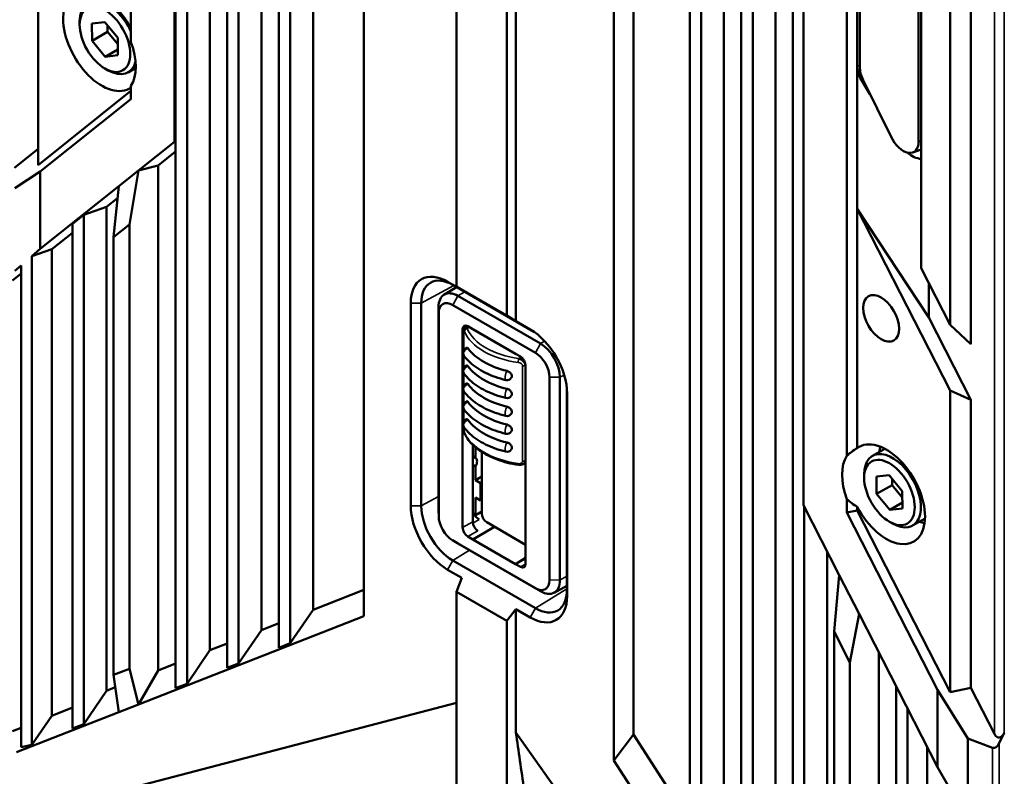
# Model space of a CAD drawing. Header units: millimetres. Extents: x 0 to 4638, y -120 to 1188.
# Tile 223 of 256: x 1413 to 1458, y 394 to 429. Entities that reach past the tile are written whole.
import ezdxf

# ---------------------------------------------------------------- set-up
doc = ezdxf.new("R2010")
doc.units = ezdxf.units.MM
doc.header["$LTSCALE"] = 2
doc.layers.add('Sichtbar (ISO)', color=7, linetype='Continuous', lineweight=50)
doc.layers.add('Sichtbar schmal (ISO)', color=7, linetype='Continuous', lineweight=35)

msp = doc.modelspace()

# ---------------------------------------------------------------- linework, layer by layer
at = {"layer": 'Sichtbar (ISO)'}
for p, q in [((1420.6417, 516.7642), (1420.6417, 398.2859)), ((1421.6827, 515.1546), (1421.6827, 399.8109)), ((1422.4802, 513.9215), (1422.4802, 399.0058)), ((1422.9987, 513.1197), (1422.9987, 399.2088)), ((1424.0397, 511.51), (1424.0397, 400.7338)), ((1424.8372, 510.2769), (1424.8372, 399.9287)), ((1425.3557, 509.4751), (1425.3557, 400.1317)), ((1426.3967, 507.8654), (1426.3967, 401.6567)), ((1432.9554, 416.4091), (1432.9554, 507.0095)), ((1435.2452, 415.087), (1435.2452, 505.6874)), ((1428.7235, 504.2676), (1428.7235, 401.3706)), ((1435.6636, 414.8319), (1435.6636, 501.5678)), ((1448.3131, 500.8172), (1448.3131, 382.3098)), ((1446.4747, 500.0973), (1446.4747, 385.1525)), ((1445.9561, 499.8943), (1445.9561, 385.9543)), ((1447.5157, 499.6327), (1447.5157, 385.9392)), ((1444.1176, 499.1744), (1444.1176, 388.7971)), ((1443.5991, 498.9713), (1443.5991, 389.5989)), ((1445.1586, 498.7098), (1445.1586, 389.5838)), ((1440.137, 497.678), (1440.137, 394.781)), ((1441.0336, 497.0946), (1441.0336, 395.9621)), ((1420.0634, 423.0205), (1420.0634, 484.4526)), ((1420.1231, 484.4778), (1420.1231, 423.0351)), ((1418.083, 427.5683), (1418.083, 482.1916)), ((1448.7972, 406.4311), (1448.7972, 467.8631)), ((1450.7776, 408.6921), (1450.7776, 463.3153)), ((1456.4344, 413.7898), (1456.4344, 453.3187)), ((1455.4916, 452.4431), (1455.4916, 414.6654)), ((1454.053, 445.7485), (1454.053, 423.0211)), ((1454.1708, 446.0442), (1454.1708, 422.5894)), ((1451.249, 445.5558), (1451.249, 426.4516)), ((1451.3668, 445.4429), (1451.3668, 426.4285)), ((1413.8404, 421.9519), (1413.8404, 435.7185)), ((1415.7391, 428.3634), (1415.7391, 428.5267)), ((1416.8838, 428.4881), (1416.2997, 428.4223)), ((1416.2997, 428.4223), (1416.31, 427.6308)), ((1417.4781, 427.7625), (1416.8838, 428.4881)), ((1417.0171, 428.039), (1417.0133, 428.33)), ((1416.31, 427.6308), (1417.0171, 428.039)), ((1416.31, 427.6308), (1416.9043, 426.9051)), ((1417.4819, 427.4715), (1417.0171, 428.039)), ((1417.4883, 426.971), (1417.4781, 427.7625)), ((1416.9043, 426.9051), (1417.4849, 427.2403)), ((1416.9043, 426.9051), (1417.4883, 426.971)), ((1416.894, 426.363), (1417.0354, 426.2814)), ((1418.3032, 426.3933), (1417.9521, 426.1906)), ((1451.249, 426.4516), (1451.249, 419.959)), ((1451.4286, 425.8674), (1451.8303, 425.2014)), ((1452.7934, 423.242), (1451.5195, 425.8339)), ((1418.083, 424.9695), (1418.083, 425.5811)), ((1413.8404, 421.9519), (1418.083, 425.3407)), ((1418.083, 424.9695), (1413.94, 421.6602)), ((1413.8404, 422.6943), (1412.7589, 421.8305)), ((1418.4291, 421.7151), (1420.0634, 423.0205)), ((1420.1231, 423.0351), (1420.0634, 423.0205)), ((1420.1231, 423.0351), (1420.1231, 398.0828)), ((1420.1231, 422.5713), (1419.3257, 421.9343)), ((1453.7896, 422.5331), (1454.1708, 422.6683)), ((1454.1708, 422.5894), (1454.1708, 417.2454)), ((1419.3257, 421.9343), (1418.4291, 421.7151)), ((1419.3257, 421.9343), (1419.3257, 398.888)), ((1413.94, 421.6602), (1412.7813, 420.9096)), ((1413.94, 418.1293), (1413.94, 421.6602)), ((1417.5274, 420.9949), (1418.4291, 421.7151)), ((1418.4291, 421.7151), (1418.0107, 419.2417)), ((1413.94, 418.1293), (1417.5274, 420.9949)), ((1417.5274, 420.9949), (1417.2859, 418.6627)), ((1417.4713, 420.4531), (1416.9686, 420.0516)), ((1416.9686, 420.0516), (1415.9276, 419.6839)), ((1416.9686, 420.0516), (1416.9686, 397.9651)), ((1415.4091, 419.2697), (1415.9276, 419.6839)), ((1415.9276, 419.6839), (1415.9276, 396.4401)), ((1454.5159, 414.997), (1451.249, 419.959)), ((1451.249, 419.959), (1455.4916, 411.6711)), ((1451.249, 419.959), (1451.249, 409.0401)), ((1415.4091, 419.2697), (1415.4091, 396.237)), ((1417.2859, 418.6627), (1418.0107, 419.2417)), ((1418.0107, 419.2417), (1418.0107, 398.9709)), ((1415.4091, 418.8722), (1414.4629, 418.1164)), ((1417.2859, 398.6871), (1417.2859, 418.6627)), ((1413.94, 418.1293), (1413.5546, 417.7955)), ((1414.4629, 418.1164), (1413.5546, 417.7955)), ((1413.5546, 417.7955), (1413.5546, 395.4936)), ((1414.4629, 418.1164), (1414.4629, 396.8243)), ((1413.0675, 417.3737), (1412.7813, 417.1258)), ((1413.0675, 417.3737), (1413.0675, 395.382)), ((1413.0675, 417.0018), (1412.6729, 416.6866)), ((1454.1708, 417.2454), (1455.4916, 414.6654)), ((1432.3771, 416.039), (1432.9452, 416.3918)), ((1432.5447, 416.6327), (1433.1969, 416.2561)), ((1436.4836, 414.3489), (1432.7802, 416.487)), ((1432.9554, 416.4091), (1435.2452, 415.087)), ((1433.1969, 416.2561), (1432.9554, 416.4091)), ((1454.5159, 416.5713), (1454.5159, 414.997)), ((1433.016, 415.9838), (1436.7872, 413.8064)), ((1430.8597, 406.4063), (1430.8597, 415.6599)), ((1431.3392, 415.6551), (1431.3392, 406.4014)), ((1436.5516, 413.3911), (1432.7804, 415.5684)), ((1432.1287, 406.2179), (1432.1287, 415.4715)), ((1432.135, 415.1958), (1432.135, 405.9422)), ((1435.2452, 415.087), (1435.6636, 414.8319)), ((1433.341, 414.5391), (1433.4527, 414.6084)), ((1433.4638, 414.6023), (1433.6886, 414.4725)), ((1435.6636, 414.8319), (1436.3159, 414.4554)), ((1456.4344, 411.2493), (1454.5159, 414.997)), ((1456.4344, 413.7898), (1455.4916, 414.6654)), ((1433.2282, 405.4094), (1433.2282, 414.4663)), ((1433.2674, 413.4928), (1433.2674, 414.3645)), ((1435.6433, 413.3439), (1433.6886, 414.4725)), ((1433.6873, 413.8283), (1433.6873, 413.8316)), ((1433.2674, 412.6763), (1433.2674, 413.2987)), ((1434.3139, 413.3843), (1434.3172, 413.3862)), ((1435.6433, 413.3439), (1435.8681, 413.2142)), ((1436.1038, 403.7492), (1436.1038, 412.806)), ((1433.2674, 411.8598), (1433.2674, 412.4822)), ((1437.197, 403.0196), (1437.197, 412.2733)), ((1437.6745, 412.2697), (1437.6745, 403.016)), ((1433.2674, 411.0433), (1433.2674, 411.6657)), ((1437.9924, 402.5602), (1437.9924, 411.7355)), ((1438.0008, 411.537), (1438.0008, 402.2834)), ((1455.4916, 397.9045), (1455.4916, 411.6711)), ((1455.4916, 411.6711), (1456.4344, 411.2493)), ((1456.4344, 411.2493), (1456.4344, 398.1026)), ((1433.2674, 410.2268), (1433.2674, 410.8492)), ((1433.2674, 410.0099), (1433.2674, 410.0327)), ((1433.6873, 405.6745), (1433.6873, 409.1908)), ((1433.8174, 408.5945), (1433.8174, 409.0727)), ((1434.1003, 406.0595), (1434.1003, 408.8656)), ((1452.511, 409.0079), (1451.9455, 408.6814)), ((1433.8174, 408.5945), (1433.6873, 408.6696)), ((1435.9944, 408.3053), (1436.1038, 408.3638)), ((1433.6873, 408.2809), (1433.8174, 408.2057)), ((1433.8174, 407.5712), (1433.8174, 408.2057)), ((1451.5658, 407.6789), (1451.5658, 407.8422)), ((1433.8174, 407.5712), (1434.1003, 407.746)), ((1433.8174, 407.5712), (1434.0424, 407.4414)), ((1434.1003, 407.4748), (1434.0424, 407.4414)), ((1434.0424, 406.6496), (1434.0424, 407.4414)), ((1452.7105, 407.8036), (1452.1264, 407.7377)), ((1452.1264, 407.7377), (1452.1367, 406.9462)), ((1453.3048, 407.0779), (1452.7105, 407.8036)), ((1452.8438, 407.3545), (1452.84, 407.6454)), ((1452.1367, 406.9462), (1452.8438, 407.3545)), ((1452.1367, 406.9462), (1452.731, 406.2205)), ((1453.3086, 406.787), (1452.8438, 407.3545)), ((1453.3151, 406.2864), (1453.3048, 407.0779)), ((1434.0424, 406.6496), (1433.8174, 406.7795)), ((1433.8174, 405.995), (1433.8174, 406.7795)), ((1434.0424, 406.6496), (1434.1003, 406.6785)), ((1450.7776, 406.0933), (1450.7776, 406.7049)), ((1452.731, 406.2205), (1453.3116, 406.5557)), ((1432.1352, 405.922), (1432.129, 406.1901)), ((1434.1003, 406.1497), (1433.8174, 405.995)), ((1450.4315, 403.2385), (1448.7972, 406.4311)), ((1448.8317, 406.3636), (1448.8317, 381.508)), ((1451.249, 406.1924), (1450.7776, 406.0933)), ((1450.7776, 406.0933), (1454.9206, 398)), ((1451.249, 406.3569), (1451.249, 406.1924)), ((1455.4916, 397.9045), (1451.249, 406.1924)), ((1452.731, 406.2205), (1453.3151, 406.2864)), ((1433.7594, 406.0285), (1433.8174, 405.995)), ((1436.1038, 404.6306), (1434.336, 405.6512)), ((1452.7208, 405.6784), (1452.8622, 405.5968)), ((1454.3443, 405.8325), (1453.7789, 405.506)), ((1433.6886, 404.8715), (1434.6875, 405.4483)), ((1432.763, 404.8346), (1432.9921, 404.6952)), ((1432.7804, 404.8244), (1436.5516, 402.647)), ((1433.4638, 405.0013), (1433.6886, 404.8715)), ((1435.6433, 403.743), (1433.6886, 404.8715)), ((1436.7872, 402.5038), (1433.016, 404.6811)), ((1449.8727, 404.3301), (1449.8727, 382.2946)), ((1432.7802, 403.9056), (1436.5514, 401.7283)), ((1435.6433, 403.743), (1436.1038, 404.0277)), ((1435.6433, 403.743), (1436.1038, 404.004)), ((1433.1969, 403.1113), (1432.5447, 403.4879)), ((1435.6433, 403.743), (1435.8681, 403.6132)), ((1432.9554, 402.4752), (1433.1969, 403.1113)), ((1450.4315, 403.2385), (1450.1899, 400.663)), ((1451.3331, 401.4772), (1450.4315, 403.2385)), ((1428.7235, 402.5678), (1426.3967, 401.6567)), ((1435.2452, 401.1532), (1432.9554, 402.4752)), ((1432.9554, 392.9802), (1432.9554, 402.4752)), ((1437.4029, 402.4351), (1437.9924, 402.7507)), ((1426.3967, 401.6567), (1425.3557, 400.1317)), ((1435.6636, 401.6872), (1435.2452, 401.1532)), ((1436.3159, 401.3106), (1435.6636, 401.6872)), ((1435.6636, 396.0567), (1435.6636, 401.6872)), ((1428.7235, 401.3706), (1418.4291, 397.3397)), ((1435.2452, 391.6581), (1435.2452, 401.1532)), ((1451.3331, 401.4772), (1450.9147, 399.2471)), ((1454.9206, 394.4692), (1451.3331, 401.4772)), ((1424.0397, 400.7338), (1422.9987, 399.2088)), ((1424.8372, 401.0461), (1424.0397, 400.7338)), ((1450.1899, 400.663), (1450.1899, 380.3922)), ((1450.9147, 399.2471), (1450.1899, 400.663)), ((1421.6827, 399.8109), (1420.6417, 398.2859)), ((1422.4802, 400.1232), (1421.6827, 399.8109)), ((1425.3557, 400.1317), (1424.8372, 399.9287)), ((1452.2297, 399.7257), (1452.2297, 378.6501)), ((1418.0107, 398.9709), (1417.2859, 398.6871)), ((1418.4291, 397.3397), (1418.0107, 398.9709)), ((1419.3257, 398.888), (1418.4291, 397.3397)), ((1420.1231, 399.2003), (1419.3257, 398.888)), ((1422.9987, 399.2088), (1422.4802, 399.0058)), ((1450.9147, 379.2714), (1450.9147, 399.2471)), ((1417.5274, 396.9867), (1417.2859, 398.6871)), ((1416.9686, 397.9651), (1415.9276, 396.4401)), ((1417.3663, 398.1208), (1416.9686, 397.9651)), ((1420.6417, 398.2859), (1420.1231, 398.0828)), ((1453.0272, 398.1679), (1453.0272, 375.0206)), ((1454.9206, 394.4692), (1454.9206, 398)), ((1454.9206, 398), (1456.3014, 395.7833)), ((1456.4344, 398.1026), (1455.4916, 397.9045)), ((1456.4344, 398.1026), (1457.5158, 395.9901)), ((1415.4091, 397.1948), (1414.4629, 396.8243)), ((1418.4291, 397.3397), (1417.5274, 396.9867)), ((1432.9554, 397.4176), (1417.6882, 393.4239)), ((1453.5457, 397.1549), (1453.5457, 374.2188)), ((1417.5274, 396.9867), (1412.8626, 395.1601)), ((1414.4629, 396.8243), (1413.5546, 395.4936)), ((1413.0675, 396.2779), (1412.6729, 396.1234)), ((1415.9276, 396.4401), (1415.4091, 396.237)), ((1435.6636, 396.0567), (1451.1723, 374.0919)), ((1441.0336, 395.9621), (1440.137, 394.781)), ((1441.0336, 395.9621), (1443.5991, 391.9952)), ((1456.3014, 391.9994), (1456.3014, 395.7833)), ((1456.3014, 395.7833), (1457.4333, 395.3649)), ((1457.7338, 395.5722), (1457.9658, 396.0421)), ((1413.5546, 395.4936), (1413.0675, 395.382)), ((1454.438, 395.4119), (1454.438, 374.8931)), ((1440.137, 394.781), (1450.4315, 378.8631)), ((1454.9206, 394.4692), (1455.3799, 393.6476))]:
    msp.add_line(p, q, dxfattribs=at)
for centre, start, end in [((1433.4796, 413.3958), 102.89249, 216.11139), ((1433.4796, 412.5793), 102.89249, 216.11139), ((1433.4796, 411.7628), 102.89249, 216.11139), ((1435.2577, 412.3692), 256.33253, 326.30953), ((1433.4796, 410.9463), 102.89249, 216.11139), ((1435.2577, 411.5527), 256.33253, 326.30953), ((1435.2577, 410.7362), 256.33253, 326.30953), ((1433.4796, 410.1298), 102.89249, 216.11139), ((1435.2577, 409.9197), 256.33253, 326.30953), ((1435.2577, 409.1032), 256.33253, 326.30953)]:
    msp.add_arc(centre, 0.2333, start, end, dxfattribs=at)
for centre, major_axis, ratio, start_param, end_param in [((1416.7526, 427.615), (1.249, -2.1633), 0.5773503, 1.5032674, 6.3507142), ((1417.0354, 427.7783), (-0.9167, 1.5877), 0.5773503, 4.556925, 7.0685835), ((1416.5169, 427.4789), (1.2635, -2.1885), 0.5773503, 0.2829813, 1.287815), ((1417.0354, 427.7783), (0.9167, -1.5877), 0.5773503, 5.4977871, 6.8214659), ((1418.0725, 428.377), (1.1673, -2.0218), 0.5773503, 5.6155465, 5.6372782), ((1452.0692, 426.113), (0.6388, -0.776), 0.6630687, 3.8196861, 4.4942794), ((1452.0749, 426.0204), (-0.5011, 0.8658), 0.5779009, 0.7846683, 1.4537817), ((1453.3449, 423.4364), (-0.4978, 0.8791), 0.5728154, 1.4690786, 3.932775), ((1453.8591, 423.1457), (0.6579, -0.7998), 0.6425811, 4.9748254, 5.7581585), ((1432.5447, 414.6871), (-1.1914, 2.0636), 0.5773503, 5.4977871, 7.0685835), ((1432.7802, 414.8231), (-1.0189, 1.7648), 0.5773503, 5.4977871, 7.0685835), ((1433.016, 414.9592), (-0.6274, 1.0867), 0.5773503, 5.4977871, 7.0685835), ((1432.7804, 414.8232), (-0.4564, 0.7904), 0.5773503, 5.4977871, 7.0685835), ((1433.464, 414.3299), (0.1668, -0.2889), 0.5769548, 2.3565371, 3.9266482), ((1436.3159, 412.5098), (1.1914, -2.0636), 0.5773503, 0.7853982, 2.3561945), ((1436.7872, 412.7819), (0.6274, -1.0867), 0.5773503, 0.7853982, 2.3561945), ((1436.5516, 414.3333), (3.3333, 0), 0.5773503, 3.5402291, 4.3137525), ((1452.8033, 423.7979), (-13.3417, -23.1084), 0.5773503, 5.4654125, 5.4655923), ((1436.5516, 412.6459), (-0.4564, 0.7904), 0.5773503, 3.9269908, 5.4977871), ((1435.868, 412.942), (0.1667, -0.2887), 0.577746, 0.7857408, 2.3558519), ((1436.5516, 413.5168), (3.3333, 0), 0.5773503, 3.5402291, 4.3137525), ((1436.5516, 412.7003), (3.3333, 0), 0.5773503, 3.5402291, 4.3137525), ((1436.5516, 411.8838), (3.3333, 0), 0.5773503, 3.5402291, 4.3137525), ((1436.5516, 411.0673), (3.3333, 0), 0.5773503, 3.5402291, 4.3137525), ((1452.5793, 406.9304), (1.249, -2.1633), 0.5773503, 4.6448601, 9.4923068), ((1453.6188, 407.6985), (-3.3253, 0), 0.5751364, 5.5057063, 5.7368787), ((1452.8622, 407.0937), (-0.9167, 1.5877), 0.5773503, 2.3561945, 7.0685835), ((1453.8993, 407.6925), (-1.1673, 2.0218), 0.5773503, 0.5251575, 0.6676388), ((1433.6525, 408.3048), (0.1667, 0.2887), 0.5773503, 4.7023883, 6.293186), ((1452.3436, 406.7943), (-1.2635, 2.1885), 0.5773503, 0.2829813, 1.287815), ((1453.6188, 407.6985), (-3.3253, 0), 0.5751364, 0.5463066, 0.777479), ((1432.5447, 405.4335), (-1.1914, 2.0636), 0.5773503, 0.7853982, 2.3561945), ((1432.7802, 405.5695), (1.0189, -1.7648), 0.5773503, 3.9269908, 5.4977871), ((1433.016, 405.7056), (-0.6274, 1.0867), 0.5773503, 0.7853982, 0.8122917), ((1433.9912, 406.328), (-0.3335, 0.5773), 0.5778779, 1.6560418, 1.6922122), ((1433.9912, 406.328), (-0.3335, 0.5773), 0.5778779, 1.6922122, 2.3554706), ((1433.7597, 406.5728), (0.3333, -0.5774), 0.577746, 5.372152, 5.4974445), ((1434.336, 405.9234), (0.1667, -0.2887), 0.5773503, 3.9269908, 5.4977871), ((1432.7804, 405.5696), (0.4564, -0.7904), 0.5773503, 3.9269908, 5.4977871), ((1433.923, 405.5385), (0.1667, -0.2887), 0.577746, 3.9273334, 5.4974445), ((1453.8993, 407.6925), (-1.1673, 2.0218), 0.5773503, 2.4739539, 2.6164351), ((1433.464, 405.2735), (-0.1667, 0.2887), 0.577746, 0.7857408, 2.3558519), ((1433.016, 405.7056), (-0.6274, 1.0867), 0.5773503, 2.3293009, 2.3561945), ((1435.868, 403.8855), (-0.1668, 0.2889), 0.5769548, 2.3565371, 3.9266482), ((1436.5516, 403.3923), (0.4564, -0.7904), 0.5773503, 5.4977871, 7.0685835), ((1436.7872, 403.5283), (0.6274, -1.0867), 0.5773503, 5.4977871, 7.0685835), ((1436.5514, 403.3922), (1.0189, -1.7648), 0.5773503, 5.4977871, 7.0685835), ((1436.3159, 403.2562), (1.1914, -2.0636), 0.5773503, 5.4977871, 7.0685835), ((1457.7515, 396.5496), (-0.0407, -0.7244), 0.4567299, 5.6202835, 7.1038133), ((1457.5196, 396.0797), (-0.0407, -0.7244), 0.4567299, 6.1438823, 7.1038133)]:
    msp.add_ellipse(centre, major_axis=major_axis, ratio=ratio, start_param=start_param, end_param=end_param, dxfattribs=at)
for centre, major_axis in [((1416.894, 427.6966), (-0.8167, 1.4145)), ((1452.3436, 414.9593), (0.5833, -1.0104)), ((1452.7208, 407.0121), (-0.8167, 1.4145))]:
    msp.add_ellipse(centre, major_axis=major_axis, ratio=0.5773503, dxfattribs=at)
for points, knots in [([(1433.2674, 414.3645), (1433.2674, 414.3879), (1433.2684, 414.4089), (1433.2742, 414.4413), (1433.2772, 414.4531), (1433.2853, 414.4739), (1433.2897, 414.4829), (1433.3029, 414.5042), (1433.313, 414.5164), (1433.3293, 414.5304), (1433.334, 414.5339), (1433.3388, 414.5372)], [0, 0, 0, 0, 0.012125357, 0.012125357, 0.018766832, 0.018766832, 0.02367413, 0.02367413, 0.030915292, 0.030915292, 0.033610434, 0.033610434, 0.033610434, 0.033610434]), ([(1433.3391, 414.5364), (1433.3413, 414.5384), (1433.3431, 414.5397), (1433.3442, 414.5402), (1433.3548, 414.5451), (1433.3825, 414.5595), (1433.439, 414.4931)], [0.44596539, 0.44596539, 0.44596539, 0.44596539, 0.5, 0.5, 0.5, 1, 1, 1, 1]), ([(1435.2026, 412.1425), (1435.0367, 412.1828), (1434.8757, 412.2307), (1434.5672, 412.3407), (1434.4196, 412.4029), (1434.1411, 412.5405), (1434.0102, 412.616), (1433.7679, 412.7794), (1433.6565, 412.8673), (1433.4562, 413.0545), (1433.3673, 413.1539), (1433.2911, 413.2583)], [1.18403466, 1.18403466, 1.18403466, 1.18403466, 1.33873932, 1.33873932, 1.49344399, 1.49344399, 1.64814866, 1.64814866, 1.80285333, 1.80285333, 1.957558, 1.957558, 1.957558, 1.957558]), ([(1433.4796, 413.5863), (1433.4721, 413.5966), (1433.4642, 413.6057), (1433.4492, 413.6185), (1433.4422, 413.6222), (1433.4333, 413.6238), (1433.4304, 413.6237), (1433.4276, 413.6231)], [-0.156674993, -0.156674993, -0.156674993, -0.156674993, -0.147996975, -0.147996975, -0.139318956, -0.139318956, -0.135113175, -0.135113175, -0.135113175, -0.135113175]), ([(1433.4796, 412.7698), (1433.4721, 412.7801), (1433.4642, 412.7892), (1433.4492, 412.802), (1433.4422, 412.8057), (1433.4333, 412.8073), (1433.4304, 412.8073), (1433.4276, 412.8066)], [-0.156674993, -0.156674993, -0.156674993, -0.156674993, -0.147996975, -0.147996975, -0.139318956, -0.139318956, -0.135113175, -0.135113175, -0.135113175, -0.135113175]), ([(1435.796, 413.1323), (1435.8528, 413.1164), (1435.898, 413.0886), (1435.9306, 413.0652), (1435.9631, 413.0419), (1435.9648, 413.0419), (1435.9952, 413.0097), (1436.056, 412.9454), (1436.0846, 412.8717), (1436.0846, 412.8122)], [0, 0, 0, 0, 0.25, 0.25, 0.25, 0.5, 0.5, 0.5, 1, 1, 1, 1]), ([(1435.2026, 411.326), (1435.0367, 411.3663), (1434.8757, 411.4142), (1434.5672, 411.5242), (1434.4196, 411.5864), (1434.1411, 411.724), (1434.0102, 411.7995), (1433.7679, 411.9629), (1433.6565, 412.0508), (1433.4562, 412.238), (1433.3673, 412.3374), (1433.2911, 412.4418)], [1.18403466, 1.18403466, 1.18403466, 1.18403466, 1.33873932, 1.33873932, 1.49344399, 1.49344399, 1.64814866, 1.64814866, 1.80285333, 1.80285333, 1.957558, 1.957558, 1.957558, 1.957558]), ([(1435.4518, 412.2398), (1435.4554, 412.2452), (1435.4587, 412.2508), (1435.4711, 412.2767), (1435.4758, 412.2993), (1435.4758, 412.3213), (1435.4758, 412.3432), (1435.4711, 412.3676), (1435.4519, 412.4153), (1435.4375, 412.4385), (1435.4059, 412.4761), (1435.3852, 412.4952), (1435.3504, 412.5204), (1435.3323, 412.5312), (1435.2949, 412.5487), (1435.2755, 412.5554), (1435.2577, 412.5597)], [-0.015657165, -0.015657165, -0.015657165, -0.015657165, -0.012089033, -0.012089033, 0, 0, 0, 0.012089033, 0.012089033, 0.024178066, 0.024178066, 0.034868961, 0.034868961, 0.043546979, 0.043546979, 0.052224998, 0.052224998, 0.052224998, 0.052224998]), ([(1433.4796, 411.9533), (1433.4721, 411.9636), (1433.4642, 411.9727), (1433.4492, 411.9855), (1433.4422, 411.9892), (1433.4333, 411.9908), (1433.4304, 411.9908), (1433.4276, 411.9901)], [-0.156674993, -0.156674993, -0.156674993, -0.156674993, -0.147996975, -0.147996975, -0.139318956, -0.139318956, -0.135113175, -0.135113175, -0.135113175, -0.135113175]), ([(1435.2026, 410.5095), (1435.0367, 410.5498), (1434.8757, 410.5977), (1434.5672, 410.7077), (1434.4196, 410.7699), (1434.1411, 410.9075), (1434.0102, 410.983), (1433.7679, 411.1464), (1433.6565, 411.2343), (1433.4562, 411.4215), (1433.3673, 411.5209), (1433.2911, 411.6253)], [1.18403466, 1.18403466, 1.18403466, 1.18403466, 1.33873932, 1.33873932, 1.49344399, 1.49344399, 1.64814866, 1.64814866, 1.80285333, 1.80285333, 1.957558, 1.957558, 1.957558, 1.957558]), ([(1435.4518, 411.4233), (1435.4554, 411.4287), (1435.4587, 411.4344), (1435.4711, 411.4602), (1435.4758, 411.4828), (1435.4758, 411.5048), (1435.4758, 411.5267), (1435.4711, 411.5511), (1435.4519, 411.5988), (1435.4375, 411.622), (1435.4059, 411.6596), (1435.3852, 411.6787), (1435.3504, 411.7039), (1435.3323, 411.7147), (1435.2949, 411.7322), (1435.2755, 411.7389), (1435.2577, 411.7432)], [-0.015657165, -0.015657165, -0.015657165, -0.015657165, -0.012089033, -0.012089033, 0, 0, 0, 0.012089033, 0.012089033, 0.024178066, 0.024178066, 0.034868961, 0.034868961, 0.043546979, 0.043546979, 0.052224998, 0.052224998, 0.052224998, 0.052224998]), ([(1433.4796, 411.1368), (1433.4721, 411.1471), (1433.4642, 411.1562), (1433.4492, 411.169), (1433.4422, 411.1727), (1433.4333, 411.1744), (1433.4304, 411.1743), (1433.4276, 411.1736)], [-0.156674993, -0.156674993, -0.156674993, -0.156674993, -0.147996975, -0.147996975, -0.139318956, -0.139318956, -0.135113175, -0.135113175, -0.135113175, -0.135113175]), ([(1435.2026, 409.693), (1435.0367, 409.7333), (1434.8757, 409.7812), (1434.5672, 409.8912), (1434.4196, 409.9534), (1434.1411, 410.091), (1434.0102, 410.1665), (1433.7679, 410.3299), (1433.6565, 410.4178), (1433.4562, 410.605), (1433.3673, 410.7044), (1433.2911, 410.8088)], [1.18403466, 1.18403466, 1.18403466, 1.18403466, 1.33873932, 1.33873932, 1.49344399, 1.49344399, 1.64814866, 1.64814866, 1.80285333, 1.80285333, 1.957558, 1.957558, 1.957558, 1.957558]), ([(1435.4518, 410.6068), (1435.4554, 410.6122), (1435.4587, 410.6179), (1435.4711, 410.6437), (1435.4758, 410.6663), (1435.4758, 410.6883), (1435.4758, 410.7102), (1435.4711, 410.7346), (1435.4519, 410.7823), (1435.4375, 410.8055), (1435.4059, 410.8431), (1435.3852, 410.8622), (1435.3504, 410.8874), (1435.3323, 410.8982), (1435.2949, 410.9157), (1435.2755, 410.9224), (1435.2577, 410.9267)], [-0.015657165, -0.015657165, -0.015657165, -0.015657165, -0.012089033, -0.012089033, 0, 0, 0, 0.012089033, 0.012089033, 0.024178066, 0.024178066, 0.034868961, 0.034868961, 0.043546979, 0.043546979, 0.052224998, 0.052224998, 0.052224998, 0.052224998]), ([(1433.4796, 410.3203), (1433.4721, 410.3306), (1433.4642, 410.3397), (1433.4492, 410.3525), (1433.4422, 410.3562), (1433.4333, 410.3579), (1433.4304, 410.3578), (1433.4276, 410.3571)], [-0.156674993, -0.156674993, -0.156674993, -0.156674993, -0.147996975, -0.147996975, -0.139318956, -0.139318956, -0.135113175, -0.135113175, -0.135113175, -0.135113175]), ([(1435.4518, 409.7903), (1435.4554, 409.7957), (1435.4587, 409.8014), (1435.4711, 409.8272), (1435.4758, 409.8499), (1435.4758, 409.8718), (1435.4758, 409.8937), (1435.4711, 409.9181), (1435.4519, 409.9658), (1435.4375, 409.989), (1435.4059, 410.0266), (1435.3852, 410.0457), (1435.3504, 410.0709), (1435.3323, 410.0817), (1435.2949, 410.0992), (1435.2755, 410.1059), (1435.2577, 410.1102)], [-0.015657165, -0.015657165, -0.015657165, -0.015657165, -0.012089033, -0.012089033, 0, 0, 0, 0.012089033, 0.012089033, 0.024178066, 0.024178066, 0.034868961, 0.034868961, 0.043546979, 0.043546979, 0.052224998, 0.052224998, 0.052224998, 0.052224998]), ([(1433.3189, 409.7119), (1433.3043, 409.7459), (1433.295, 409.783), (1433.2833, 409.8422), (1433.2802, 409.8607), (1433.2755, 409.8931), (1433.2738, 409.9069), (1433.27, 409.9434), (1433.2684, 409.9664), (1433.2675, 409.9951), (1433.2674, 410.0026), (1433.2674, 410.0099)], [0.000007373, 0.000007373, 0.000007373, 0.000007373, 0.020581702, 0.020581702, 0.029248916, 0.029248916, 0.035498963, 0.035498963, 0.045756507, 0.045756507, 0.049497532, 0.049497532, 0.049497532, 0.049497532]), ([(1435.2026, 408.8765), (1435.0367, 408.9168), (1434.8757, 408.9647), (1434.5672, 409.0747), (1434.4196, 409.1369), (1434.1411, 409.2745), (1434.0102, 409.3501), (1433.7679, 409.5135), (1433.6565, 409.6014), (1433.4562, 409.7886), (1433.3673, 409.8879), (1433.2911, 409.9923)], [1.18403466, 1.18403466, 1.18403466, 1.18403466, 1.33873932, 1.33873932, 1.49344399, 1.49344399, 1.64814866, 1.64814866, 1.80285333, 1.80285333, 1.957558, 1.957558, 1.957558, 1.957558]), ([(1435.7786, 408.2716), (1435.44, 408.3229), (1435.1108, 408.4067), (1434.5171, 408.6257), (1434.2454, 408.7635), (1433.7802, 409.0842), (1433.5843, 409.2731), (1433.3967, 409.5525), (1433.3533, 409.6314), (1433.3189, 409.7119)], [0, 0, 0, 0, 0.15665766, 0.15665766, 0.31387404, 0.31387404, 0.4776072, 0.4776072, 0.53926019, 0.53926019, 0.53926019, 0.53926019]), ([(1435.4518, 408.9738), (1435.4554, 408.9792), (1435.4587, 408.9849), (1435.4711, 409.0108), (1435.4758, 409.0334), (1435.4758, 409.0553), (1435.4758, 409.0772), (1435.4711, 409.1017), (1435.4519, 409.1493), (1435.4375, 409.1725), (1435.4059, 409.2101), (1435.3852, 409.2292), (1435.3504, 409.2544), (1435.3323, 409.2652), (1435.2949, 409.2827), (1435.2755, 409.2894), (1435.2577, 409.2937)], [-0.015657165, -0.015657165, -0.015657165, -0.015657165, -0.012089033, -0.012089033, 0, 0, 0, 0.012089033, 0.012089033, 0.024178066, 0.024178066, 0.034868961, 0.034868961, 0.043546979, 0.043546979, 0.052224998, 0.052224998, 0.052224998, 0.052224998]), ([(1435.9907, 408.3041), (1435.9592, 408.2885), (1435.9247, 408.2781), (1435.8534, 408.2668), (1435.8155, 408.266), (1435.7786, 408.2716)], [0, 0, 0, 0, 0.016382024, 0.016382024, 0.033293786, 0.033293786, 0.033293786, 0.033293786]), ([(1436.0846, 408.4575), (1436.0846, 408.4277), (1436.078, 408.3978), (1436.0633, 408.3714), (1436.0485, 408.345), (1436.0067, 408.3124), (1435.9952, 408.3064), (1435.9938, 408.3056), (1435.9923, 408.3048), (1435.9906, 408.3039)], [0, 0, 0, 0, 0.25, 0.25, 0.25, 0.5, 0.5, 0.5, 0.53005477, 0.53005477, 0.53005477, 0.53005477]), ([(1435.6636, 396.0567), (1435.7242, 395.6326), (1435.7847, 395.2085), (1435.8449, 394.7843), (1435.9086, 394.3364), (1435.972, 393.8884), (1436.0351, 393.4403), (1436.0983, 392.9922), (1436.1612, 392.544), (1436.2238, 392.0957)], [0, 0, 0, 0, 0.3213675, 0.3213675, 0.3213675, 0.6606836, 0.6606836, 0.6606836, 1, 1, 1, 1])]:
    msp.add_open_spline(points, degree=3, knots=knots, dxfattribs=at)
at = {"layer": 'Sichtbar schmal (ISO)'}
for p, q in [((1457.5158, 395.9901), (1457.5158, 469.8697)), ((1457.9658, 469.7949), (1457.9658, 396.0421)), ((1451.3668, 426.5246), (1451.249, 426.4516)), ((1451.4286, 425.8674), (1451.4872, 425.9036)), ((1454.1708, 423.0629), (1454.053, 423.0211)), ((1431.3392, 415.6551), (1432.8305, 416.458)), ((1432.7802, 416.487), (1432.5447, 416.6327)), ((1433.016, 415.9838), (1432.7804, 415.5684)), ((1433.3258, 416.172), (1433.016, 415.9838)), ((1431.3392, 415.6551), (1430.8597, 415.6599)), ((1432.135, 415.1958), (1432.1287, 415.4715)), ((1433.4515, 414.609), (1433.378, 414.5621)), ((1433.3355, 414.5349), (1433.2282, 414.4663)), ((1433.2695, 414.3511), (1433.2695, 413.4972)), ((1433.3464, 414.5419), (1433.3426, 414.5394)), ((1433.5433, 414.5564), (1433.439, 414.4931)), ((1436.4355, 414.3814), (1436.3159, 414.4554)), ((1433.7843, 413.7426), (1433.7818, 413.7412)), ((1436.7872, 413.8064), (1436.5516, 413.3911)), ((1436.7872, 413.8064), (1436.9746, 413.9203)), ((1433.2695, 413.2944), (1433.2695, 412.6807)), ((1435.796, 413.1323), (1435.8984, 413.1944)), ((1435.9695, 408.4375), (1435.9695, 412.7922)), ((1436.1033, 412.8224), (1436.0846, 412.8122)), ((1436.0846, 412.8122), (1436.0846, 408.4575)), ((1433.2695, 412.4779), (1433.2695, 411.8642)), ((1437.8667, 412.375), (1437.6745, 412.2697)), ((1437.6745, 412.2697), (1437.197, 412.2733)), ((1433.2695, 411.6614), (1433.2695, 411.0477)), ((1437.9965, 411.6776), (1438.0008, 411.537)), ((1433.2695, 410.8449), (1433.2695, 410.2312)), ((1433.2695, 410.0284), (1433.2695, 409.9964)), ((1436.0846, 408.4575), (1436.1038, 408.468)), ((1431.3392, 406.4014), (1432.1287, 406.8265)), ((1431.3392, 406.4014), (1430.8597, 406.4063)), ((1432.135, 405.9422), (1432.1287, 406.2179)), ((1434.1003, 406.1141), (1433.7998, 405.9406)), ((1433.2282, 405.4094), (1433.6873, 405.6745)), ((1433.9908, 405.7837), (1433.6934, 405.6089)), ((1433.9229, 405.2663), (1433.4638, 405.0013)), ((1432.7804, 404.8244), (1433.016, 404.6811)), ((1432.7802, 403.9056), (1433.5431, 404.3768)), ((1432.7802, 403.9056), (1432.5447, 403.4879)), ((1435.8681, 403.6132), (1436.1034, 403.7352)), ((1437.6745, 403.016), (1437.197, 403.0196)), ((1437.6745, 403.016), (1437.9924, 403.1902)), ((1436.5514, 401.7283), (1437.9924, 402.6183)), ((1436.5516, 402.647), (1436.7872, 402.5038)), ((1437.9924, 402.5602), (1438.0008, 402.2834)), ((1436.5514, 401.7283), (1436.3159, 401.3106)), ((1457.4333, 390.6374), (1457.4333, 395.3649)), ((1457.7338, 395.5722), (1457.7338, 390.4266))]:
    msp.add_line(p, q, dxfattribs=at)
for centre, major_axis, ratio, start_param, end_param in [((1433.4008, 414.3645), (-0.1333, 0), 0.5773503, 6.2831741, 6.4587088), ((1433.4415, 414.3857), (-0.1233, -0.0507), 0.7856159, 4.4189402, 5.9673885), ((1433.4796, 413.3958), (-0.1885, -0.1375), 0.752476, 4.2103568, 6.2831853), ((1435.7985, 413.0249), (-0.017, -0.1322), 0.2000122, 3.7907058, 5.3391541), ((1435.9928, 412.868), (0.1333, 0), 0.5773503, 4.5368655, 5.4716072), ((1433.4796, 412.5793), (-0.1885, -0.1375), 0.752476, 4.2103568, 6.2831853), ((1435.2577, 412.3692), (-0.0551, -0.2267), 0.316933, 3.7960536, 6.2831853), ((1433.4796, 411.7628), (-0.1885, -0.1375), 0.752476, 4.2103568, 6.2831853), ((1435.2577, 411.5527), (-0.0551, -0.2267), 0.316933, 3.7960536, 6.2831853), ((1433.4796, 410.9463), (-0.1885, -0.1375), 0.752476, 4.2103568, 6.2831853), ((1435.2577, 410.7362), (-0.0551, -0.2267), 0.316933, 3.7960536, 6.2831853), ((1433.4796, 410.1298), (-0.1885, -0.1375), 0.752476, 4.2103568, 6.2831853), ((1435.2577, 409.9197), (-0.0551, -0.2267), 0.316933, 3.7960536, 6.2831853), ((1433.4008, 410.0099), (-0.1333, 0), 0.5773503, 0, 0.1755235), ((1433.4415, 409.7643), (-0.1226, -0.0525), 0.8013628, 5.9561507, 6.2831851), ((1435.2577, 409.1032), (-0.0551, -0.2267), 0.316933, 3.7960536, 6.2831853), ((1435.7985, 408.4035), (-0.0199, -0.1318), 0.1842653, 5.3434729, 6.2830558), ((1435.9928, 408.5133), (0.1333, 0), 0.5773503, 4.5368655, 5.4716072)]:
    msp.add_ellipse(centre, major_axis=major_axis, ratio=ratio, start_param=start_param, end_param=end_param, dxfattribs=at)
for points in [[(1433.3119, 414.3676), (1433.2875, 414.4269), (1433.2696, 414.4306), (1433.2695, 414.3511)], [(1435.7671, 412.95), (1434.5654, 413.1048), (1433.6029, 413.6605), (1433.3119, 414.3676)], [(1433.439, 414.4931), (1433.7157, 413.8204), (1434.6525, 413.279), (1435.796, 413.1323)], [(1435.9695, 412.7922), (1435.9689, 412.8722), (1435.868, 412.9371), (1435.7671, 412.95)], [(1433.2695, 409.9964), (1433.2696, 409.916), (1433.2875, 409.8032), (1433.3119, 409.7462)], [(1433.3119, 409.7462), (1433.6029, 409.0656), (1434.5654, 408.5099), (1435.7671, 408.3287)], [(1435.7671, 408.3287), (1435.868, 408.3135), (1435.9689, 408.3576), (1435.9695, 408.4375)]]:
    msp.add_open_spline(points, degree=3, dxfattribs=at)

doc.saveas('drawing.dxf')
